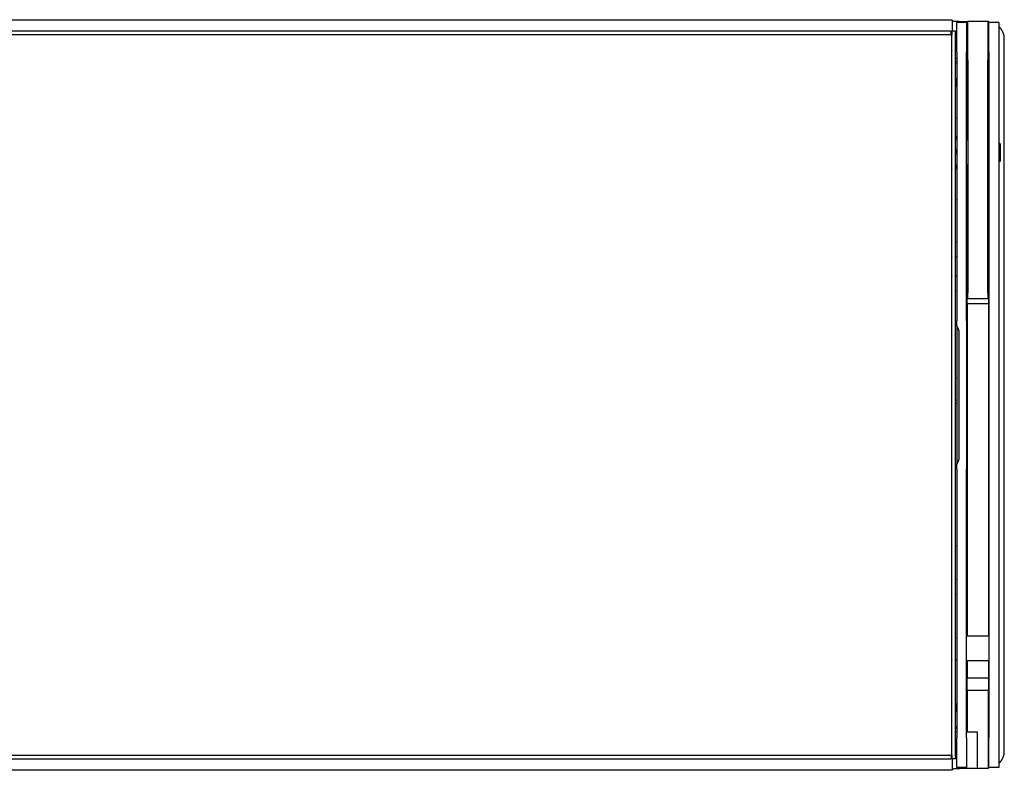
# Model space of a CAD drawing. Extents: x 1422 to 4284, y 1650 to 2964.
# Tile 22 of 30: x 1820 to 2217, y 2636 to 2939. Entities that reach past the tile are written whole.
import ezdxf

# ---------------------------------------------------------------- set-up
doc = ezdxf.new("R2010")
doc.units = 0
doc.layers.add('KF_SEQUENZA_10_NW_FRONT', color=7, linetype='CONTINUOUS')
doc.layers.add('KF_SEQUENZA_10_NW_REAR', color=7, linetype='CONTINUOUS')

# ---------------------------------------------------------------- blocks, each defined once
blk = doc.blocks.new('KF_SEQUENZA_10_NW_FRONT')
at = {"layer": 'KF_SEQUENZA_10_NW_FRONT'}
for p, q in [((-376.5, 0), (376.5, 0)), ((376.5, 0), (376.5, -4.63)), ((378.3, -13.08), (378.3, -1.08)), ((382.3, -1.08), (378.3, -1.08)), ((381.5, -0.7), (382.8, -0.7)), ((382.3, -1.08), (382.3, -13.08)), ((382.8, -16.39), (382.8, -0.63)), ((382.8, -0.63), (390.8, -0.63)), ((386.5, -0.59), (391.1, -0.59)), ((386.5, -0.59), (386.5, -0.63)), ((390.8, -0.63), (390.8, -16.39)), ((391.1, -3.58), (391.1, -0.59)), ((391.15, -1.28), (391.1, -1.28)), ((391.1, -3.58), (391.1, -48.63)), ((391.3, -13.08), (391.3, -1.08)), ((395.3, -1.08), (391.3, -1.08)), ((395.3, -1.08), (395.3, -13.08)), ((376.3, -6.13), (-375.7, -6.13)), ((376.1, -4.63), (-375.5, -4.63)), ((376.1, -6.13), (376.1, -4.63)), ((376.3, -4.63), (376.3, -6.13)), ((377.8, -4.63), (376.3, -4.63)), ((376.3, -297.13), (376.3, -6.13)), ((377.8, -298.63), (377.8, -4.63)), ((397.5, -295.61), (397.5, -7.64)), ((378.3, -13.08), (378.3, -116.63)), ((382.3, -116.63), (382.3, -13.08)), ((382.5, -15.67), (382.3, -15.67)), ((382.5, -15.45), (382.8, -15.45)), ((382.5, -15.45), (382.5, -48.63)), ((391.3, -13.08), (391.3, -290.18)), ((395.3, -13.08), (395.3, -290.18)), ((378.3, -16.94), (377.8, -16.94)), ((382.5, -16.94), (382.3, -16.94)), ((382.8, -16.39), (382.8, -110.38)), ((390.8, -110.38), (390.8, -16.39)), ((377.8, -39.63), (378.3, -39.63)), ((382.5, -41.63), (382.3, -41.63)), ((391.3, -41.63), (391.1, -41.63)), ((378.3, -47.81), (377.8, -46.95)), ((382.5, -46.63), (382.3, -46.63)), ((382.5, -47.49), (382.3, -47.49)), ((391.3, -46.63), (391.1, -46.63)), ((382.8, -48.63), (382.3, -48.63)), ((391.3, -48.63), (390.8, -48.63)), ((395.8, -50.13), (395.3, -49.63)), ((395.8, -50.13), (395.8, -57.13)), ((378.3, -59.44), (377.8, -60.31)), ((382.8, -58.63), (382.3, -58.63)), ((382.5, -58.63), (382.5, -90.54)), ((391.3, -58.63), (390.8, -58.63)), ((391.1, -58.63), (391.1, -109.63)), ((395.8, -57.13), (395.3, -57.63)), ((377.8, -72.66), (378.3, -72.66)), ((382.3, -72.66), (382.5, -72.66)), ((378.3, -89.83), (377.8, -89.83)), ((382.4, -89.58), (382.3, -89.58)), ((382.4, -89.58), (382.4, -96.08)), ((382.5, -95.12), (382.5, -109.63)), ((378.3, -95.83), (377.8, -95.83)), ((382.4, -96.08), (382.3, -96.08)), ((377.8, -103.7), (378.3, -103.51)), ((377.8, -109.56), (378.3, -109.74)), ((382.5, -114.63), (382.5, -109.63)), ((382.8, -112.41), (382.8, -110.38)), ((390.8, -110.38), (390.8, -112.41)), ((391.1, -109.63), (391.1, -114.63)), ((382.5, -114.63), (391.1, -114.63)), ((382.5, -114.63), (382.5, -249.04)), ((382.8, -112.41), (382.8, -112.62)), ((382.8, -112.62), (382.8, -112.62)), ((382.8, -112.62), (390.8, -112.62)), ((390.8, -112.62), (390.8, -112.41)), ((390.8, -112.62), (390.8, -112.62)), ((391.1, -114.63), (391.1, -249.04)), ((378.3, -116.63), (378.3, -121.63)), ((382.3, -121.63), (382.3, -116.63)), ((378.3, -123.63), (378.3, -121.63)), ((382.3, -121.63), (382.3, -126.63)), ((378.3, -123.63), (378.3, -179.63)), ((379.3, -176.63), (379.3, -126.63)), ((382.3, -126.63), (382.3, -176.63)), ((377.8, -144.63), (378.3, -144.63)), ((382.5, -146.63), (382.3, -146.63)), ((391.3, -146.63), (391.1, -146.63)), ((377.8, -153.63), (378.3, -153.63)), ((377.8, -154.87), (378.3, -154.87)), ((382.5, -151.63), (382.3, -151.63)), ((382.3, -154.87), (382.5, -154.87)), ((391.3, -151.63), (391.1, -151.63)), ((382.3, -176.63), (382.3, -181.63)), ((378.3, -181.63), (378.3, -179.63)), ((378.3, -181.63), (378.3, -186.63)), ((382.3, -186.63), (382.3, -181.63)), ((378.3, -186.63), (378.3, -290.18)), ((382.3, -290.18), (382.3, -186.63)), ((378.3, -212.57), (377.8, -212.57)), ((382.5, -212.57), (382.3, -212.57)), ((377.8, -226.2), (378.3, -226.01)), ((377.8, -232.06), (378.3, -232.24)), ((382.5, -230.6), (382.3, -230.6)), ((377.8, -249.63), (378.3, -249.63)), ((391.3, -249.04), (382.3, -249.04)), ((377.8, -258.63), (378.3, -258.63)), ((391.3, -259.04), (382.3, -259.04)), ((382.5, -259.04), (382.5, -266)), ((391.1, -259.04), (391.1, -266)), ((391.1, -266), (382.5, -266)), ((382.5, -271), (382.5, -266)), ((391.1, -266), (391.1, -271)), ((382.5, -271), (382.5, -287.73)), ((391.1, -271), (382.5, -271)), ((391.1, -299.8), (391.1, -271)), ((378.3, -286.32), (377.8, -286.32)), ((382.5, -286.32), (382.3, -286.32)), ((382.3, -287.58), (382.5, -287.58)), ((382.5, -287.73), (386.5, -287.73)), ((386.5, -287.73), (386.5, -299.8)), ((378.3, -302.18), (378.3, -290.18)), ((382.3, -290.18), (382.3, -302.18)), ((391.3, -302.18), (391.3, -290.18)), ((395.3, -290.18), (395.3, -302.18)), ((-375.7, -297.13), (376.3, -297.13)), ((376.1, -297.13), (376.1, -298.63)), ((376.3, -297.13), (376.3, -298.63)), ((-375.5, -298.63), (376.1, -298.63)), ((377.8, -298.63), (376.3, -298.63)), ((376.5, -298.63), (376.5, -303.26)), ((386.5, -299.8), (386.5, -302.35)), ((391.1, -302.5), (391.1, -299.8)), ((391.1, -301.97), (391.15, -301.97)), ((376.5, -303.26), (-376.5, -303.26)), ((382.3, -302.18), (378.3, -302.18)), ((386.5, -302.56), (381.5, -302.56)), ((386.5, -302.35), (386.5, -302.56)), ((391.1, -302.5), (386.5, -302.5)), ((395.3, -302.18), (391.3, -302.18))]:
    blk.add_line(p, q, dxfattribs=at)
at = {"layer": 'KF_SEQUENZA_10_NW_FRONT', "flags": 128}
for points in [[(377.8, -48.59), (377.82, -48.53), (377.83, -48.47), (377.85, -48.41), (377.86, -48.35), (377.87, -48.29), (377.88, -48.23), (377.89, -48.17), (377.89, -48.11), (377.9, -48.05), (377.9, -47.99), (377.9, -47.93), (377.9, -47.87), (377.9, -47.81), (377.9, -47.76), (377.9, -47.7), (377.89, -47.64), (377.89, -47.58), (377.88, -47.52), (377.87, -47.46), (377.86, -47.4), (377.85, -47.34), (377.83, -47.28), (377.82, -47.22), (377.8, -47.16)], [(377.8, -54.91), (377.82, -54.78), (377.83, -54.65), (377.85, -54.52), (377.86, -54.39), (377.87, -54.26), (377.88, -54.13), (377.89, -54), (377.89, -53.88), (377.9, -53.75), (377.9, -53.62), (377.9, -53.5), (377.9, -53.37), (377.9, -53.24), (377.9, -53.12), (377.9, -52.99), (377.89, -52.86), (377.89, -52.73), (377.88, -52.61), (377.87, -52.48), (377.86, -52.35), (377.85, -52.22), (377.83, -52.09), (377.82, -51.96), (377.8, -51.83)], [(377.8, -59.95), (377.82, -59.88), (377.83, -59.81), (377.85, -59.74), (377.86, -59.67), (377.87, -59.6), (377.88, -59.53), (377.89, -59.46), (377.89, -59.39), (377.9, -59.33), (377.9, -59.26), (377.9, -59.19), (377.9, -59.12), (377.9, -59.06), (377.9, -58.99), (377.9, -58.92), (377.89, -58.85), (377.89, -58.78), (377.88, -58.71), (377.87, -58.65), (377.86, -58.58), (377.85, -58.51), (377.83, -58.44), (377.82, -58.37), (377.8, -58.3)]]:
    blk.add_lwpolyline(points, dxfattribs=at)
at = {"layer": 'KF_SEQUENZA_10_NW_FRONT'}
for points in [[(376.5, -0.39, 0), (376.5, -0.4, 0), (376.5, -0.4, 0), (376.5, -0.4, 0), (376.51, -0.41, 0), (376.51, -0.41, 0), (376.51, -0.42, 0), (376.52, -0.42, 0), (376.52, -0.42, 0), (376.53, -0.43, 0), (376.54, -0.43, 0), (376.55, -0.43, 0), (376.55, -0.44, 0), (376.56, -0.44, 0), (376.57, -0.45, 0), (376.58, -0.45, 0), (376.6, -0.45, 0), (376.61, -0.46, 0), (376.62, -0.46, 0), (376.63, -0.46, 0), (376.65, -0.47, 0), (376.67, -0.47, 0), (376.68, -0.47, 0), (376.7, -0.48, 0), (376.71, -0.48, 0), (376.73, -0.49, 0), (376.75, -0.49, 0), (376.77, -0.49, 0), (376.79, -0.5, 0), (376.81, -0.5, 0), (376.83, -0.5, 0), (376.86, -0.51, 0), (376.88, -0.51, 0), (376.9, -0.51, 0), (376.93, -0.52, 0), (376.95, -0.52, 0), (376.98, -0.52, 0), (377.01, -0.53, 0), (377.03, -0.53, 0), (377.06, -0.53, 0), (377.09, -0.54, 0), (377.12, -0.54, 0), (377.15, -0.54, 0), (377.18, -0.55, 0), (377.21, -0.55, 0), (377.24, -0.55, 0), (377.28, -0.56, 0), (377.31, -0.56, 0), (377.34, -0.56, 0), (377.38, -0.57, 0), (377.41, -0.57, 0), (377.45, -0.57, 0), (377.48, -0.58, 0), (377.52, -0.58, 0), (377.56, -0.58, 0), (377.6, -0.58, 0), (377.63, -0.59, 0), (377.67, -0.59, 0), (377.71, -0.59, 0), (377.75, -0.6, 0), (377.8, -0.6, 0), (377.84, -0.6, 0), (377.88, -0.6, 0), (377.92, -0.61, 0), (377.96, -0.61, 0), (378.01, -0.61, 0), (378.05, -0.61, 0), (378.1, -0.62, 0), (378.14, -0.62, 0), (378.19, -0.62, 0), (378.23, -0.62, 0), (378.28, -0.63, 0), (378.33, -0.63, 0), (378.38, -0.63, 0), (378.42, -0.63, 0), (378.47, -0.64, 0), (378.52, -0.64, 0), (378.57, -0.64, 0), (378.62, -0.64, 0), (378.67, -0.65, 0), (378.72, -0.65, 0), (378.77, -0.65, 0), (378.82, -0.65, 0), (378.88, -0.65, 0), (378.93, -0.66, 0), (378.98, -0.66, 0), (379.04, -0.66, 0), (379.09, -0.66, 0), (379.14, -0.66, 0), (379.2, -0.66, 0), (379.25, -0.67, 0), (379.31, -0.67, 0), (379.36, -0.67, 0), (379.42, -0.67, 0), (379.47, -0.67, 0), (379.53, -0.67, 0), (379.59, -0.68, 0), (379.64, -0.68, 0), (379.7, -0.68, 0), (379.76, -0.68, 0), (379.82, -0.68, 0), (379.87, -0.68, 0), (379.93, -0.68, 0), (379.99, -0.68, 0), (380.05, -0.69, 0), (380.11, -0.69, 0), (380.17, -0.69, 0), (380.23, -0.69, 0), (380.29, -0.69, 0), (380.35, -0.69, 0), (380.4, -0.69, 0), (380.46, -0.69, 0), (380.52, -0.69, 0), (380.58, -0.69, 0), (380.64, -0.69, 0), (380.71, -0.69, 0), (380.77, -0.7, 0), (380.83, -0.7, 0), (380.89, -0.7, 0), (380.95, -0.7, 0), (381.01, -0.7, 0), (381.07, -0.7, 0), (381.13, -0.7, 0), (381.19, -0.7, 0), (381.25, -0.7, 0), (381.32, -0.7, 0), (381.38, -0.7, 0), (381.44, -0.7, 0), (381.5, -0.7, 0)], [(391.3, -1.28, 0), (391.3, -1.28, 0), (391.3, -1.28, 0), (391.3, -1.28, 0), (391.3, -1.28, 0), (391.29, -1.28, 0), (391.29, -1.28, 0), (391.29, -1.28, 0), (391.29, -1.28, 0), (391.29, -1.28, 0), (391.29, -1.28, 0), (391.29, -1.28, 0), (391.29, -1.28, 0), (391.29, -1.28, 0), (391.28, -1.28, 0), (391.28, -1.28, 0), (391.28, -1.28, 0), (391.28, -1.28, 0), (391.28, -1.28, 0), (391.28, -1.28, 0), (391.28, -1.28, 0), (391.27, -1.28, 0), (391.27, -1.28, 0), (391.27, -1.28, 0), (391.27, -1.28, 0), (391.27, -1.28, 0), (391.27, -1.28, 0), (391.27, -1.28, 0), (391.27, -1.28, 0), (391.27, -1.28, 0), (391.26, -1.28, 0), (391.26, -1.28, 0), (391.26, -1.28, 0), (391.26, -1.28, 0), (391.26, -1.28, 0), (391.26, -1.28, 0), (391.26, -1.28, 0), (391.26, -1.28, 0), (391.25, -1.28, 0), (391.25, -1.28, 0), (391.25, -1.28, 0), (391.25, -1.28, 0), (391.25, -1.28, 0), (391.25, -1.28, 0), (391.25, -1.28, 0), (391.25, -1.28, 0), (391.25, -1.28, 0), (391.25, -1.28, 0), (391.24, -1.28, 0), (391.24, -1.28, 0), (391.24, -1.28, 0), (391.24, -1.28, 0), (391.24, -1.28, 0), (391.24, -1.28, 0), (391.24, -1.28, 0), (391.24, -1.28, 0), (391.23, -1.28, 0), (391.23, -1.28, 0), (391.23, -1.28, 0), (391.23, -1.28, 0), (391.23, -1.28, 0), (391.23, -1.28, 0), (391.23, -1.28, 0), (391.23, -1.28, 0), (391.23, -1.28, 0), (391.22, -1.28, 0), (391.22, -1.28, 0), (391.22, -1.28, 0), (391.22, -1.28, 0), (391.22, -1.28, 0), (391.22, -1.28, 0), (391.22, -1.28, 0), (391.22, -1.28, 0), (391.21, -1.28, 0), (391.21, -1.28, 0), (391.21, -1.28, 0), (391.21, -1.28, 0), (391.21, -1.28, 0), (391.21, -1.28, 0), (391.21, -1.28, 0), (391.21, -1.28, 0), (391.2, -1.28, 0), (391.2, -1.28, 0), (391.2, -1.28, 0), (391.2, -1.28, 0), (391.2, -1.28, 0), (391.2, -1.28, 0), (391.2, -1.28, 0), (391.2, -1.28, 0), (391.2, -1.28, 0), (391.19, -1.28, 0), (391.19, -1.28, 0), (391.19, -1.28, 0), (391.19, -1.28, 0), (391.19, -1.28, 0), (391.19, -1.28, 0), (391.19, -1.28, 0), (391.19, -1.28, 0), (391.19, -1.28, 0), (391.18, -1.28, 0), (391.18, -1.28, 0), (391.18, -1.28, 0), (391.18, -1.28, 0), (391.18, -1.28, 0), (391.18, -1.28, 0), (391.18, -1.28, 0), (391.18, -1.28, 0), (391.18, -1.28, 0), (391.17, -1.28, 0), (391.17, -1.28, 0), (391.17, -1.28, 0), (391.17, -1.28, 0), (391.17, -1.28, 0), (391.17, -1.28, 0), (391.17, -1.28, 0), (391.17, -1.28, 0), (391.16, -1.28, 0), (391.16, -1.28, 0), (391.16, -1.28, 0), (391.16, -1.28, 0), (391.16, -1.28, 0), (391.16, -1.28, 0), (391.16, -1.28, 0), (391.16, -1.28, 0), (391.15, -1.28, 0), (391.15, -1.28, 0), (391.15, -1.28, 0), (391.15, -1.28, 0), (391.15, -1.28, 0)], [(397.5, -7.64, 0), (397.5, -7.6, 0), (397.5, -7.56, 0), (397.5, -7.52, 0), (397.5, -7.47, 0), (397.5, -7.43, 0), (397.5, -7.39, 0), (397.49, -7.34, 0), (397.49, -7.3, 0), (397.49, -7.26, 0), (397.49, -7.22, 0), (397.48, -7.17, 0), (397.48, -7.13, 0), (397.48, -7.09, 0), (397.47, -7.05, 0), (397.47, -7, 0), (397.46, -6.96, 0), (397.46, -6.92, 0), (397.45, -6.88, 0), (397.45, -6.84, 0), (397.44, -6.79, 0), (397.44, -6.75, 0), (397.43, -6.71, 0), (397.43, -6.67, 0), (397.42, -6.62, 0), (397.41, -6.58, 0), (397.4, -6.54, 0), (397.4, -6.5, 0), (397.39, -6.46, 0), (397.38, -6.41, 0), (397.37, -6.37, 0), (397.36, -6.33, 0), (397.35, -6.29, 0), (397.35, -6.25, 0), (397.34, -6.21, 0), (397.33, -6.16, 0), (397.32, -6.12, 0), (397.31, -6.08, 0), (397.3, -6.04, 0), (397.28, -6, 0), (397.27, -5.96, 0), (397.26, -5.92, 0), (397.25, -5.88, 0), (397.24, -5.83, 0), (397.23, -5.79, 0), (397.21, -5.75, 0), (397.2, -5.71, 0), (397.19, -5.67, 0), (397.17, -5.63, 0), (397.16, -5.59, 0), (397.15, -5.55, 0), (397.13, -5.51, 0), (397.12, -5.47, 0), (397.1, -5.43, 0), (397.09, -5.39, 0), (397.07, -5.35, 0), (397.06, -5.31, 0), (397.04, -5.27, 0), (397.03, -5.23, 0), (397.01, -5.19, 0), (396.99, -5.15, 0), (396.98, -5.11, 0), (396.96, -5.07, 0), (396.94, -5.03, 0), (396.92, -5, 0), (396.91, -4.96, 0), (396.89, -4.92, 0), (396.87, -4.88, 0), (396.85, -4.84, 0), (396.83, -4.8, 0), (396.81, -4.77, 0), (396.79, -4.73, 0), (396.77, -4.69, 0), (396.75, -4.65, 0), (396.73, -4.61, 0), (396.71, -4.58, 0), (396.69, -4.54, 0), (396.67, -4.5, 0), (396.65, -4.46, 0), (396.63, -4.43, 0), (396.61, -4.39, 0), (396.59, -4.35, 0), (396.56, -4.32, 0), (396.54, -4.28, 0), (396.52, -4.25, 0), (396.5, -4.21, 0), (396.47, -4.17, 0), (396.45, -4.14, 0), (396.43, -4.1, 0), (396.4, -4.07, 0), (396.38, -4.03, 0), (396.35, -4, 0), (396.33, -3.96, 0), (396.3, -3.93, 0), (396.28, -3.89, 0), (396.25, -3.86, 0), (396.23, -3.82, 0), (396.2, -3.79, 0), (396.18, -3.76, 0), (396.15, -3.72, 0), (396.12, -3.69, 0), (396.1, -3.66, 0), (396.07, -3.62, 0), (396.04, -3.59, 0), (396.02, -3.56, 0), (395.99, -3.52, 0), (395.96, -3.49, 0), (395.93, -3.46, 0), (395.91, -3.43, 0), (395.88, -3.4, 0), (395.85, -3.36, 0), (395.82, -3.33, 0), (395.79, -3.3, 0), (395.76, -3.27, 0), (395.73, -3.24, 0), (395.7, -3.21, 0), (395.67, -3.18, 0), (395.64, -3.15, 0), (395.61, -3.12, 0), (395.58, -3.09, 0), (395.55, -3.06, 0), (395.52, -3.03, 0), (395.49, -3, 0), (395.46, -2.97, 0), (395.43, -2.94, 0), (395.4, -2.91, 0), (395.36, -2.88, 0), (395.33, -2.86, 0), (395.3, -2.83, 0)], [(377.8, -15.57, 0), (377.8, -15.57, 0), (377.81, -15.57, 0), (377.81, -15.57, 0), (377.81, -15.57, 0), (377.82, -15.57, 0), (377.82, -15.57, 0), (377.83, -15.57, 0), (377.83, -15.57, 0), (377.83, -15.57, 0), (377.84, -15.57, 0), (377.84, -15.57, 0), (377.84, -15.57, 0), (377.85, -15.57, 0), (377.85, -15.57, 0), (377.86, -15.57, 0), (377.86, -15.57, 0), (377.86, -15.57, 0), (377.87, -15.58, 0), (377.87, -15.58, 0), (377.87, -15.58, 0), (377.88, -15.58, 0), (377.88, -15.58, 0), (377.88, -15.58, 0), (377.89, -15.58, 0), (377.89, -15.58, 0), (377.9, -15.58, 0), (377.9, -15.58, 0), (377.9, -15.58, 0), (377.91, -15.58, 0), (377.91, -15.58, 0), (377.92, -15.58, 0), (377.92, -15.58, 0), (377.92, -15.58, 0), (377.93, -15.58, 0), (377.93, -15.58, 0), (377.93, -15.58, 0), (377.94, -15.58, 0), (377.94, -15.58, 0), (377.94, -15.58, 0), (377.95, -15.58, 0), (377.95, -15.58, 0), (377.96, -15.58, 0), (377.96, -15.58, 0), (377.96, -15.58, 0), (377.97, -15.58, 0), (377.97, -15.58, 0), (377.98, -15.58, 0), (377.98, -15.58, 0), (377.98, -15.58, 0), (377.99, -15.58, 0), (377.99, -15.58, 0), (378, -15.58, 0), (378, -15.58, 0), (378, -15.58, 0), (378.01, -15.58, 0), (378.01, -15.58, 0), (378.01, -15.58, 0), (378.02, -15.58, 0), (378.02, -15.58, 0), (378.03, -15.58, 0), (378.03, -15.59, 0), (378.03, -15.59, 0), (378.04, -15.59, 0), (378.04, -15.59, 0), (378.05, -15.59, 0), (378.05, -15.59, 0), (378.05, -15.59, 0), (378.06, -15.59, 0), (378.06, -15.59, 0), (378.06, -15.59, 0), (378.07, -15.59, 0), (378.07, -15.59, 0), (378.08, -15.59, 0), (378.08, -15.59, 0), (378.08, -15.59, 0), (378.09, -15.59, 0), (378.09, -15.59, 0), (378.1, -15.59, 0), (378.1, -15.59, 0), (378.11, -15.59, 0), (378.11, -15.59, 0), (378.11, -15.59, 0), (378.12, -15.59, 0), (378.12, -15.59, 0), (378.12, -15.59, 0), (378.13, -15.59, 0), (378.13, -15.59, 0), (378.14, -15.59, 0), (378.14, -15.59, 0), (378.14, -15.59, 0), (378.15, -15.59, 0), (378.15, -15.59, 0), (378.16, -15.59, 0), (378.16, -15.59, 0), (378.17, -15.59, 0), (378.17, -15.59, 0), (378.17, -15.59, 0), (378.18, -15.59, 0), (378.18, -15.59, 0), (378.19, -15.59, 0), (378.19, -15.59, 0), (378.19, -15.59, 0), (378.2, -15.59, 0), (378.2, -15.59, 0), (378.2, -15.6, 0), (378.21, -15.6, 0), (378.21, -15.6, 0), (378.22, -15.6, 0), (378.22, -15.6, 0), (378.23, -15.6, 0), (378.23, -15.6, 0), (378.23, -15.6, 0), (378.24, -15.6, 0), (378.24, -15.6, 0), (378.25, -15.6, 0), (378.25, -15.6, 0), (378.25, -15.6, 0), (378.26, -15.6, 0), (378.26, -15.6, 0), (378.27, -15.6, 0), (378.27, -15.6, 0), (378.27, -15.6, 0), (378.28, -15.6, 0), (378.28, -15.6, 0), (378.29, -15.6, 0), (378.29, -15.6, 0), (378.3, -15.6, 0), (378.3, -15.6, 0)], [(378.3, -17.86, 0), (378.3, -17.86, 0), (378.29, -17.86, 0), (378.29, -17.85, 0), (378.29, -17.85, 0), (378.28, -17.85, 0), (378.28, -17.84, 0), (378.27, -17.84, 0), (378.27, -17.84, 0), (378.27, -17.83, 0), (378.26, -17.83, 0), (378.26, -17.83, 0), (378.25, -17.83, 0), (378.25, -17.82, 0), (378.25, -17.82, 0), (378.24, -17.82, 0), (378.24, -17.81, 0), (378.24, -17.81, 0), (378.23, -17.81, 0), (378.23, -17.81, 0), (378.22, -17.8, 0), (378.22, -17.8, 0), (378.22, -17.8, 0), (378.21, -17.79, 0), (378.21, -17.79, 0), (378.2, -17.79, 0), (378.2, -17.79, 0), (378.2, -17.78, 0), (378.19, -17.78, 0), (378.19, -17.78, 0), (378.19, -17.77, 0), (378.18, -17.77, 0), (378.18, -17.77, 0), (378.17, -17.76, 0), (378.17, -17.76, 0), (378.17, -17.76, 0), (378.16, -17.76, 0), (378.16, -17.75, 0), (378.15, -17.75, 0), (378.15, -17.75, 0), (378.15, -17.74, 0), (378.14, -17.74, 0), (378.14, -17.74, 0), (378.13, -17.74, 0), (378.13, -17.73, 0), (378.13, -17.73, 0), (378.12, -17.73, 0), (378.12, -17.72, 0), (378.12, -17.72, 0), (378.11, -17.72, 0), (378.11, -17.72, 0), (378.1, -17.71, 0), (378.1, -17.71, 0), (378.1, -17.71, 0), (378.09, -17.7, 0), (378.09, -17.7, 0), (378.08, -17.7, 0), (378.08, -17.7, 0), (378.08, -17.69, 0), (378.07, -17.69, 0), (378.07, -17.69, 0), (378.06, -17.68, 0), (378.06, -17.68, 0), (378.06, -17.68, 0), (378.05, -17.68, 0), (378.05, -17.67, 0), (378.05, -17.67, 0), (378.04, -17.67, 0), (378.04, -17.66, 0), (378.03, -17.66, 0), (378.03, -17.66, 0), (378.02, -17.66, 0), (378.02, -17.65, 0), (378.02, -17.65, 0), (378.01, -17.65, 0), (378.01, -17.65, 0), (378.01, -17.64, 0), (378, -17.64, 0), (378, -17.64, 0), (377.99, -17.63, 0), (377.99, -17.63, 0), (377.99, -17.63, 0), (377.98, -17.63, 0), (377.98, -17.62, 0), (377.97, -17.62, 0), (377.97, -17.62, 0), (377.97, -17.61, 0), (377.96, -17.61, 0), (377.96, -17.61, 0), (377.95, -17.61, 0), (377.95, -17.6, 0), (377.95, -17.6, 0), (377.94, -17.6, 0), (377.94, -17.59, 0), (377.94, -17.59, 0), (377.93, -17.59, 0), (377.93, -17.59, 0), (377.92, -17.58, 0), (377.92, -17.58, 0), (377.92, -17.58, 0), (377.91, -17.58, 0), (377.91, -17.57, 0), (377.9, -17.57, 0), (377.9, -17.57, 0), (377.89, -17.56, 0), (377.89, -17.56, 0), (377.89, -17.56, 0), (377.88, -17.56, 0), (377.88, -17.55, 0), (377.88, -17.55, 0), (377.87, -17.55, 0), (377.87, -17.55, 0), (377.86, -17.54, 0), (377.86, -17.54, 0), (377.86, -17.54, 0), (377.85, -17.53, 0), (377.85, -17.53, 0), (377.84, -17.53, 0), (377.84, -17.53, 0), (377.84, -17.52, 0), (377.83, -17.52, 0), (377.83, -17.52, 0), (377.82, -17.52, 0), (377.82, -17.51, 0), (377.82, -17.51, 0), (377.81, -17.51, 0), (377.81, -17.5, 0), (377.8, -17.5, 0), (377.8, -17.5, 0)], [(378.3, -25.99, 0), (378.3, -25.97, 0), (378.3, -25.96, 0), (378.3, -25.94, 0), (378.3, -25.92, 0), (378.3, -25.9, 0), (378.3, -25.88, 0), (378.3, -25.86, 0), (378.3, -25.84, 0), (378.3, -25.82, 0), (378.3, -25.8, 0), (378.3, -25.78, 0), (378.3, -25.76, 0), (378.3, -25.74, 0), (378.29, -25.72, 0), (378.29, -25.7, 0), (378.29, -25.68, 0), (378.29, -25.66, 0), (378.29, -25.64, 0), (378.29, -25.62, 0), (378.29, -25.6, 0), (378.29, -25.58, 0), (378.29, -25.56, 0), (378.28, -25.54, 0), (378.28, -25.52, 0), (378.28, -25.5, 0), (378.28, -25.48, 0), (378.28, -25.46, 0), (378.28, -25.44, 0), (378.27, -25.42, 0), (378.27, -25.4, 0), (378.27, -25.38, 0), (378.27, -25.36, 0), (378.27, -25.35, 0), (378.26, -25.33, 0), (378.26, -25.31, 0), (378.26, -25.29, 0), (378.26, -25.27, 0), (378.25, -25.25, 0), (378.25, -25.23, 0), (378.25, -25.21, 0), (378.25, -25.19, 0), (378.25, -25.17, 0), (378.24, -25.15, 0), (378.24, -25.13, 0), (378.24, -25.11, 0), (378.24, -25.09, 0), (378.23, -25.07, 0), (378.23, -25.05, 0), (378.23, -25.03, 0), (378.22, -25.01, 0), (378.22, -24.99, 0), (378.22, -24.97, 0), (378.21, -24.95, 0), (378.21, -24.94, 0), (378.21, -24.92, 0), (378.2, -24.9, 0), (378.2, -24.88, 0), (378.2, -24.86, 0), (378.19, -24.84, 0), (378.19, -24.82, 0), (378.19, -24.8, 0), (378.18, -24.78, 0), (378.18, -24.76, 0), (378.17, -24.74, 0), (378.17, -24.72, 0), (378.17, -24.7, 0), (378.16, -24.68, 0), (378.16, -24.66, 0), (378.15, -24.65, 0), (378.15, -24.63, 0), (378.14, -24.61, 0), (378.14, -24.59, 0), (378.14, -24.57, 0), (378.13, -24.55, 0), (378.13, -24.53, 0), (378.12, -24.51, 0), (378.12, -24.49, 0), (378.11, -24.47, 0), (378.11, -24.45, 0), (378.1, -24.43, 0), (378.1, -24.42, 0), (378.09, -24.4, 0), (378.09, -24.38, 0), (378.08, -24.36, 0), (378.08, -24.34, 0), (378.07, -24.32, 0), (378.07, -24.3, 0), (378.06, -24.28, 0), (378.06, -24.26, 0), (378.05, -24.24, 0), (378.05, -24.23, 0), (378.04, -24.21, 0), (378.03, -24.19, 0), (378.03, -24.17, 0), (378.02, -24.15, 0), (378.02, -24.13, 0), (378.01, -24.11, 0), (378, -24.09, 0), (378, -24.07, 0), (377.99, -24.06, 0), (377.99, -24.04, 0), (377.98, -24.02, 0), (377.98, -24, 0), (377.97, -23.98, 0), (377.96, -23.96, 0), (377.96, -23.94, 0), (377.95, -23.93, 0), (377.94, -23.91, 0), (377.94, -23.89, 0), (377.93, -23.87, 0), (377.92, -23.85, 0), (377.92, -23.83, 0), (377.91, -23.81, 0), (377.9, -23.8, 0), (377.89, -23.78, 0), (377.89, -23.76, 0), (377.88, -23.74, 0), (377.87, -23.72, 0), (377.87, -23.7, 0), (377.86, -23.69, 0), (377.85, -23.67, 0), (377.85, -23.65, 0), (377.84, -23.63, 0), (377.83, -23.61, 0), (377.82, -23.59, 0), (377.81, -23.58, 0), (377.81, -23.56, 0), (377.8, -23.54, 0)], [(378.3, -27.16, 0), (378.3, -27.14, 0), (378.3, -27.12, 0), (378.3, -27.1, 0), (378.3, -27.08, 0), (378.3, -27.06, 0), (378.3, -27.04, 0), (378.3, -27.02, 0), (378.3, -27, 0), (378.3, -26.98, 0), (378.3, -26.96, 0), (378.3, -26.94, 0), (378.3, -26.92, 0), (378.3, -26.9, 0), (378.29, -26.88, 0), (378.29, -26.87, 0), (378.29, -26.85, 0), (378.29, -26.83, 0), (378.29, -26.81, 0), (378.29, -26.79, 0), (378.29, -26.77, 0), (378.29, -26.75, 0), (378.29, -26.73, 0), (378.28, -26.71, 0), (378.28, -26.69, 0), (378.28, -26.67, 0), (378.28, -26.65, 0), (378.28, -26.63, 0), (378.28, -26.61, 0), (378.27, -26.59, 0), (378.27, -26.57, 0), (378.27, -26.55, 0), (378.27, -26.53, 0), (378.27, -26.51, 0), (378.26, -26.49, 0), (378.26, -26.47, 0), (378.26, -26.45, 0), (378.26, -26.43, 0), (378.25, -26.41, 0), (378.25, -26.39, 0), (378.25, -26.37, 0), (378.25, -26.35, 0), (378.25, -26.34, 0), (378.24, -26.32, 0), (378.24, -26.3, 0), (378.24, -26.28, 0), (378.24, -26.26, 0), (378.23, -26.24, 0), (378.23, -26.22, 0), (378.23, -26.2, 0), (378.22, -26.18, 0), (378.22, -26.16, 0), (378.22, -26.14, 0), (378.21, -26.12, 0), (378.21, -26.1, 0), (378.21, -26.08, 0), (378.2, -26.06, 0), (378.2, -26.04, 0), (378.2, -26.02, 0), (378.19, -26, 0), (378.19, -25.99, 0), (378.19, -25.97, 0), (378.18, -25.95, 0), (378.18, -25.93, 0), (378.17, -25.91, 0), (378.17, -25.89, 0), (378.17, -25.87, 0), (378.16, -25.85, 0), (378.16, -25.83, 0), (378.15, -25.81, 0), (378.15, -25.79, 0), (378.14, -25.77, 0), (378.14, -25.75, 0), (378.14, -25.73, 0), (378.13, -25.72, 0), (378.13, -25.7, 0), (378.12, -25.68, 0), (378.12, -25.66, 0), (378.11, -25.64, 0), (378.11, -25.62, 0), (378.1, -25.6, 0), (378.1, -25.58, 0), (378.09, -25.56, 0), (378.09, -25.54, 0), (378.08, -25.52, 0), (378.08, -25.51, 0), (378.07, -25.49, 0), (378.07, -25.47, 0), (378.06, -25.45, 0), (378.06, -25.43, 0), (378.05, -25.41, 0), (378.05, -25.39, 0), (378.04, -25.37, 0), (378.03, -25.35, 0), (378.03, -25.34, 0), (378.02, -25.32, 0), (378.02, -25.3, 0), (378.01, -25.28, 0), (378, -25.26, 0), (378, -25.24, 0), (377.99, -25.22, 0), (377.99, -25.2, 0), (377.98, -25.18, 0), (377.98, -25.17, 0), (377.97, -25.15, 0), (377.96, -25.13, 0), (377.96, -25.11, 0), (377.95, -25.09, 0), (377.94, -25.07, 0), (377.94, -25.05, 0), (377.93, -25.04, 0), (377.92, -25.02, 0), (377.92, -25, 0), (377.91, -24.98, 0), (377.9, -24.96, 0), (377.89, -24.94, 0), (377.89, -24.92, 0), (377.88, -24.91, 0), (377.87, -24.89, 0), (377.87, -24.87, 0), (377.86, -24.85, 0), (377.85, -24.83, 0), (377.85, -24.81, 0), (377.84, -24.8, 0), (377.83, -24.78, 0), (377.82, -24.76, 0), (377.81, -24.74, 0), (377.81, -24.72, 0), (377.8, -24.71, 0)], [(377.8, -278.55, 0), (377.81, -278.53, 0), (377.81, -278.51, 0), (377.82, -278.5, 0), (377.83, -278.48, 0), (377.84, -278.46, 0), (377.85, -278.44, 0), (377.85, -278.42, 0), (377.86, -278.4, 0), (377.87, -278.39, 0), (377.87, -278.37, 0), (377.88, -278.35, 0), (377.89, -278.33, 0), (377.89, -278.31, 0), (377.9, -278.29, 0), (377.91, -278.27, 0), (377.92, -278.26, 0), (377.92, -278.24, 0), (377.93, -278.22, 0), (377.94, -278.2, 0), (377.94, -278.18, 0), (377.95, -278.16, 0), (377.96, -278.14, 0), (377.96, -278.13, 0), (377.97, -278.11, 0), (377.98, -278.09, 0), (377.98, -278.07, 0), (377.99, -278.05, 0), (377.99, -278.03, 0), (378, -278.01, 0), (378, -278, 0), (378.01, -277.98, 0), (378.02, -277.96, 0), (378.02, -277.94, 0), (378.03, -277.92, 0), (378.03, -277.9, 0), (378.04, -277.88, 0), (378.05, -277.86, 0), (378.05, -277.85, 0), (378.06, -277.83, 0), (378.06, -277.81, 0), (378.07, -277.79, 0), (378.07, -277.77, 0), (378.08, -277.75, 0), (378.08, -277.73, 0), (378.09, -277.71, 0), (378.09, -277.69, 0), (378.1, -277.67, 0), (378.1, -277.65, 0), (378.11, -277.64, 0), (378.11, -277.62, 0), (378.12, -277.6, 0), (378.12, -277.58, 0), (378.13, -277.56, 0), (378.13, -277.54, 0), (378.14, -277.52, 0), (378.14, -277.5, 0), (378.14, -277.48, 0), (378.15, -277.46, 0), (378.15, -277.44, 0), (378.16, -277.43, 0), (378.16, -277.4, 0), (378.17, -277.39, 0), (378.17, -277.37, 0), (378.17, -277.35, 0), (378.18, -277.33, 0), (378.18, -277.31, 0), (378.19, -277.29, 0), (378.19, -277.27, 0), (378.19, -277.25, 0), (378.2, -277.23, 0), (378.2, -277.21, 0), (378.2, -277.19, 0), (378.21, -277.17, 0), (378.21, -277.15, 0), (378.21, -277.13, 0), (378.22, -277.12, 0), (378.22, -277.1, 0), (378.22, -277.08, 0), (378.23, -277.06, 0), (378.23, -277.04, 0), (378.23, -277.02, 0), (378.24, -277, 0), (378.24, -276.98, 0), (378.24, -276.96, 0), (378.24, -276.94, 0), (378.25, -276.92, 0), (378.25, -276.9, 0), (378.25, -276.88, 0), (378.25, -276.86, 0), (378.25, -276.84, 0), (378.26, -276.82, 0), (378.26, -276.8, 0), (378.26, -276.78, 0), (378.26, -276.76, 0), (378.27, -276.74, 0), (378.27, -276.72, 0), (378.27, -276.7, 0), (378.27, -276.69, 0), (378.27, -276.67, 0), (378.28, -276.65, 0), (378.28, -276.63, 0), (378.28, -276.61, 0), (378.28, -276.59, 0), (378.28, -276.57, 0), (378.28, -276.55, 0), (378.29, -276.53, 0), (378.29, -276.51, 0), (378.29, -276.49, 0), (378.29, -276.47, 0), (378.29, -276.45, 0), (378.29, -276.43, 0), (378.29, -276.41, 0), (378.29, -276.39, 0), (378.29, -276.37, 0), (378.3, -276.35, 0), (378.3, -276.33, 0), (378.3, -276.31, 0), (378.3, -276.29, 0), (378.3, -276.27, 0), (378.3, -276.25, 0), (378.3, -276.23, 0), (378.3, -276.21, 0), (378.3, -276.19, 0), (378.3, -276.17, 0), (378.3, -276.15, 0), (378.3, -276.13, 0), (378.3, -276.12, 0), (378.3, -276.1, 0)], [(377.8, -279.72, 0), (377.81, -279.7, 0), (377.81, -279.68, 0), (377.82, -279.66, 0), (377.83, -279.64, 0), (377.84, -279.62, 0), (377.85, -279.61, 0), (377.85, -279.59, 0), (377.86, -279.57, 0), (377.87, -279.55, 0), (377.87, -279.53, 0), (377.88, -279.51, 0), (377.89, -279.5, 0), (377.89, -279.48, 0), (377.9, -279.46, 0), (377.91, -279.44, 0), (377.92, -279.42, 0), (377.92, -279.4, 0), (377.93, -279.39, 0), (377.94, -279.37, 0), (377.94, -279.35, 0), (377.95, -279.33, 0), (377.96, -279.31, 0), (377.96, -279.29, 0), (377.97, -279.27, 0), (377.98, -279.25, 0), (377.98, -279.24, 0), (377.99, -279.22, 0), (377.99, -279.2, 0), (378, -279.18, 0), (378, -279.16, 0), (378.01, -279.14, 0), (378.02, -279.12, 0), (378.02, -279.11, 0), (378.03, -279.09, 0), (378.03, -279.07, 0), (378.04, -279.05, 0), (378.05, -279.03, 0), (378.05, -279.01, 0), (378.06, -278.99, 0), (378.06, -278.97, 0), (378.07, -278.95, 0), (378.07, -278.94, 0), (378.08, -278.92, 0), (378.08, -278.9, 0), (378.09, -278.88, 0), (378.09, -278.86, 0), (378.1, -278.84, 0), (378.1, -278.82, 0), (378.11, -278.8, 0), (378.11, -278.78, 0), (378.12, -278.76, 0), (378.12, -278.74, 0), (378.13, -278.73, 0), (378.13, -278.71, 0), (378.14, -278.69, 0), (378.14, -278.67, 0), (378.14, -278.65, 0), (378.15, -278.63, 0), (378.15, -278.61, 0), (378.16, -278.59, 0), (378.16, -278.57, 0), (378.17, -278.55, 0), (378.17, -278.53, 0), (378.17, -278.51, 0), (378.18, -278.49, 0), (378.18, -278.48, 0), (378.19, -278.46, 0), (378.19, -278.44, 0), (378.19, -278.42, 0), (378.2, -278.4, 0), (378.2, -278.38, 0), (378.2, -278.36, 0), (378.21, -278.34, 0), (378.21, -278.32, 0), (378.21, -278.3, 0), (378.22, -278.28, 0), (378.22, -278.26, 0), (378.22, -278.24, 0), (378.23, -278.22, 0), (378.23, -278.2, 0), (378.23, -278.18, 0), (378.24, -278.16, 0), (378.24, -278.14, 0), (378.24, -278.12, 0), (378.24, -278.11, 0), (378.25, -278.09, 0), (378.25, -278.07, 0), (378.25, -278.05, 0), (378.25, -278.03, 0), (378.25, -278.01, 0), (378.26, -277.99, 0), (378.26, -277.97, 0), (378.26, -277.95, 0), (378.26, -277.93, 0), (378.27, -277.91, 0), (378.27, -277.89, 0), (378.27, -277.87, 0), (378.27, -277.85, 0), (378.27, -277.83, 0), (378.28, -277.81, 0), (378.28, -277.79, 0), (378.28, -277.77, 0), (378.28, -277.75, 0), (378.28, -277.73, 0), (378.28, -277.71, 0), (378.29, -277.69, 0), (378.29, -277.67, 0), (378.29, -277.65, 0), (378.29, -277.63, 0), (378.29, -277.62, 0), (378.29, -277.6, 0), (378.29, -277.58, 0), (378.29, -277.56, 0), (378.29, -277.54, 0), (378.3, -277.52, 0), (378.3, -277.5, 0), (378.3, -277.48, 0), (378.3, -277.46, 0), (378.3, -277.44, 0), (378.3, -277.42, 0), (378.3, -277.4, 0), (378.3, -277.38, 0), (378.3, -277.36, 0), (378.3, -277.34, 0), (378.3, -277.32, 0), (378.3, -277.3, 0), (378.3, -277.28, 0), (378.3, -277.26, 0)], [(377.8, -285.76, 0), (377.8, -285.75, 0), (377.81, -285.75, 0), (377.81, -285.75, 0), (377.82, -285.75, 0), (377.82, -285.74, 0), (377.82, -285.74, 0), (377.83, -285.74, 0), (377.83, -285.74, 0), (377.84, -285.73, 0), (377.84, -285.73, 0), (377.84, -285.73, 0), (377.85, -285.72, 0), (377.85, -285.72, 0), (377.86, -285.72, 0), (377.86, -285.72, 0), (377.86, -285.71, 0), (377.87, -285.71, 0), (377.87, -285.71, 0), (377.88, -285.7, 0), (377.88, -285.7, 0), (377.88, -285.7, 0), (377.89, -285.7, 0), (377.89, -285.69, 0), (377.89, -285.69, 0), (377.9, -285.69, 0), (377.9, -285.69, 0), (377.91, -285.68, 0), (377.91, -285.68, 0), (377.92, -285.68, 0), (377.92, -285.68, 0), (377.92, -285.67, 0), (377.93, -285.67, 0), (377.93, -285.67, 0), (377.94, -285.66, 0), (377.94, -285.66, 0), (377.94, -285.66, 0), (377.95, -285.65, 0), (377.95, -285.65, 0), (377.95, -285.65, 0), (377.96, -285.65, 0), (377.96, -285.64, 0), (377.97, -285.64, 0), (377.97, -285.64, 0), (377.97, -285.64, 0), (377.98, -285.63, 0), (377.98, -285.63, 0), (377.99, -285.63, 0), (377.99, -285.62, 0), (377.99, -285.62, 0), (378, -285.62, 0), (378, -285.62, 0), (378.01, -285.61, 0), (378.01, -285.61, 0), (378.01, -285.61, 0), (378.02, -285.61, 0), (378.02, -285.6, 0), (378.02, -285.6, 0), (378.03, -285.6, 0), (378.03, -285.59, 0), (378.04, -285.59, 0), (378.04, -285.59, 0), (378.05, -285.58, 0), (378.05, -285.58, 0), (378.05, -285.58, 0), (378.06, -285.58, 0), (378.06, -285.57, 0), (378.06, -285.57, 0), (378.07, -285.57, 0), (378.07, -285.56, 0), (378.08, -285.56, 0), (378.08, -285.56, 0), (378.08, -285.56, 0), (378.09, -285.55, 0), (378.09, -285.55, 0), (378.1, -285.55, 0), (378.1, -285.55, 0), (378.1, -285.54, 0), (378.11, -285.54, 0), (378.11, -285.54, 0), (378.12, -285.53, 0), (378.12, -285.53, 0), (378.12, -285.53, 0), (378.13, -285.52, 0), (378.13, -285.52, 0), (378.13, -285.52, 0), (378.14, -285.52, 0), (378.14, -285.51, 0), (378.15, -285.51, 0), (378.15, -285.51, 0), (378.15, -285.5, 0), (378.16, -285.5, 0), (378.16, -285.5, 0), (378.17, -285.5, 0), (378.17, -285.49, 0), (378.17, -285.49, 0), (378.18, -285.49, 0), (378.18, -285.49, 0), (378.19, -285.48, 0), (378.19, -285.48, 0), (378.19, -285.48, 0), (378.2, -285.47, 0), (378.2, -285.47, 0), (378.2, -285.47, 0), (378.21, -285.46, 0), (378.21, -285.46, 0), (378.22, -285.46, 0), (378.22, -285.46, 0), (378.22, -285.45, 0), (378.23, -285.45, 0), (378.23, -285.45, 0), (378.24, -285.44, 0), (378.24, -285.44, 0), (378.24, -285.44, 0), (378.25, -285.44, 0), (378.25, -285.43, 0), (378.25, -285.43, 0), (378.26, -285.43, 0), (378.26, -285.42, 0), (378.27, -285.42, 0), (378.27, -285.42, 0), (378.27, -285.42, 0), (378.28, -285.41, 0), (378.28, -285.41, 0), (378.29, -285.41, 0), (378.29, -285.4, 0), (378.29, -285.4, 0), (378.3, -285.4, 0), (378.3, -285.39, 0)], [(378.3, -287.66, 0), (378.3, -287.66, 0), (378.29, -287.66, 0), (378.29, -287.66, 0), (378.28, -287.66, 0), (378.28, -287.66, 0), (378.27, -287.66, 0), (378.27, -287.66, 0), (378.27, -287.66, 0), (378.26, -287.66, 0), (378.26, -287.66, 0), (378.25, -287.66, 0), (378.25, -287.66, 0), (378.25, -287.66, 0), (378.24, -287.66, 0), (378.24, -287.66, 0), (378.23, -287.66, 0), (378.23, -287.66, 0), (378.23, -287.66, 0), (378.22, -287.66, 0), (378.22, -287.66, 0), (378.21, -287.66, 0), (378.21, -287.66, 0), (378.2, -287.66, 0), (378.2, -287.66, 0), (378.2, -287.66, 0), (378.19, -287.66, 0), (378.19, -287.66, 0), (378.19, -287.66, 0), (378.18, -287.66, 0), (378.18, -287.66, 0), (378.17, -287.66, 0), (378.17, -287.66, 0), (378.17, -287.66, 0), (378.16, -287.66, 0), (378.16, -287.66, 0), (378.15, -287.66, 0), (378.15, -287.66, 0), (378.14, -287.66, 0), (378.14, -287.66, 0), (378.14, -287.66, 0), (378.13, -287.66, 0), (378.13, -287.67, 0), (378.12, -287.67, 0), (378.12, -287.67, 0), (378.12, -287.67, 0), (378.11, -287.67, 0), (378.11, -287.67, 0), (378.11, -287.67, 0), (378.1, -287.67, 0), (378.1, -287.67, 0), (378.09, -287.67, 0), (378.09, -287.67, 0), (378.08, -287.67, 0), (378.08, -287.67, 0), (378.08, -287.67, 0), (378.07, -287.67, 0), (378.07, -287.67, 0), (378.06, -287.67, 0), (378.06, -287.67, 0), (378.06, -287.67, 0), (378.05, -287.67, 0), (378.05, -287.67, 0), (378.05, -287.67, 0), (378.04, -287.67, 0), (378.04, -287.67, 0), (378.03, -287.67, 0), (378.03, -287.67, 0), (378.03, -287.67, 0), (378.02, -287.67, 0), (378.02, -287.67, 0), (378.01, -287.67, 0), (378.01, -287.67, 0), (378.01, -287.67, 0), (378, -287.67, 0), (378, -287.67, 0), (378, -287.67, 0), (377.99, -287.67, 0), (377.99, -287.67, 0), (377.98, -287.67, 0), (377.98, -287.67, 0), (377.98, -287.67, 0), (377.97, -287.67, 0), (377.97, -287.67, 0), (377.96, -287.67, 0), (377.96, -287.68, 0), (377.96, -287.68, 0), (377.95, -287.68, 0), (377.95, -287.68, 0), (377.94, -287.68, 0), (377.94, -287.68, 0), (377.94, -287.68, 0), (377.93, -287.68, 0), (377.93, -287.68, 0), (377.93, -287.68, 0), (377.92, -287.68, 0), (377.92, -287.68, 0), (377.92, -287.68, 0), (377.91, -287.68, 0), (377.91, -287.68, 0), (377.9, -287.68, 0), (377.9, -287.68, 0), (377.9, -287.68, 0), (377.89, -287.68, 0), (377.89, -287.68, 0), (377.88, -287.68, 0), (377.88, -287.68, 0), (377.88, -287.68, 0), (377.87, -287.68, 0), (377.87, -287.68, 0), (377.87, -287.68, 0), (377.86, -287.68, 0), (377.86, -287.68, 0), (377.86, -287.68, 0), (377.85, -287.68, 0), (377.85, -287.68, 0), (377.84, -287.68, 0), (377.84, -287.68, 0), (377.84, -287.68, 0), (377.83, -287.68, 0), (377.83, -287.68, 0), (377.83, -287.68, 0), (377.82, -287.68, 0), (377.82, -287.68, 0), (377.81, -287.68, 0), (377.81, -287.68, 0), (377.81, -287.68, 0), (377.8, -287.69, 0), (377.8, -287.69, 0)], [(395.3, -300.43, 0), (395.33, -300.4, 0), (395.36, -300.37, 0), (395.4, -300.34, 0), (395.43, -300.31, 0), (395.46, -300.29, 0), (395.49, -300.26, 0), (395.52, -300.23, 0), (395.55, -300.2, 0), (395.58, -300.17, 0), (395.61, -300.14, 0), (395.64, -300.11, 0), (395.67, -300.08, 0), (395.7, -300.05, 0), (395.73, -300.02, 0), (395.76, -299.99, 0), (395.79, -299.95, 0), (395.82, -299.92, 0), (395.85, -299.89, 0), (395.88, -299.86, 0), (395.91, -299.83, 0), (395.93, -299.8, 0), (395.96, -299.76, 0), (395.99, -299.73, 0), (396.02, -299.7, 0), (396.04, -299.67, 0), (396.07, -299.63, 0), (396.1, -299.6, 0), (396.12, -299.57, 0), (396.15, -299.53, 0), (396.18, -299.5, 0), (396.2, -299.46, 0), (396.23, -299.43, 0), (396.25, -299.4, 0), (396.28, -299.36, 0), (396.3, -299.33, 0), (396.33, -299.29, 0), (396.35, -299.26, 0), (396.38, -299.22, 0), (396.4, -299.19, 0), (396.43, -299.15, 0), (396.45, -299.12, 0), (396.47, -299.08, 0), (396.5, -299.05, 0), (396.52, -299.01, 0), (396.54, -298.97, 0), (396.56, -298.94, 0), (396.59, -298.9, 0), (396.61, -298.86, 0), (396.63, -298.83, 0), (396.65, -298.79, 0), (396.67, -298.75, 0), (396.69, -298.72, 0), (396.71, -298.68, 0), (396.73, -298.64, 0), (396.75, -298.6, 0), (396.77, -298.57, 0), (396.79, -298.53, 0), (396.81, -298.49, 0), (396.83, -298.45, 0), (396.85, -298.41, 0), (396.87, -298.38, 0), (396.89, -298.34, 0), (396.91, -298.3, 0), (396.92, -298.26, 0), (396.94, -298.22, 0), (396.96, -298.18, 0), (396.98, -298.14, 0), (396.99, -298.1, 0), (397.01, -298.06, 0), (397.03, -298.02, 0), (397.04, -297.99, 0), (397.06, -297.95, 0), (397.07, -297.91, 0), (397.09, -297.87, 0), (397.1, -297.83, 0), (397.12, -297.79, 0), (397.13, -297.75, 0), (397.15, -297.71, 0), (397.16, -297.67, 0), (397.17, -297.62, 0), (397.19, -297.58, 0), (397.2, -297.54, 0), (397.21, -297.5, 0), (397.23, -297.46, 0), (397.24, -297.42, 0), (397.25, -297.38, 0), (397.26, -297.34, 0), (397.27, -297.3, 0), (397.28, -297.26, 0), (397.3, -297.22, 0), (397.31, -297.18, 0), (397.32, -297.13, 0), (397.33, -297.09, 0), (397.34, -297.05, 0), (397.35, -297.01, 0), (397.35, -296.97, 0), (397.36, -296.93, 0), (397.37, -296.88, 0), (397.38, -296.84, 0), (397.39, -296.8, 0), (397.4, -296.76, 0), (397.4, -296.72, 0), (397.41, -296.67, 0), (397.42, -296.63, 0), (397.43, -296.59, 0), (397.43, -296.55, 0), (397.44, -296.5, 0), (397.44, -296.46, 0), (397.45, -296.42, 0), (397.45, -296.38, 0), (397.46, -296.34, 0), (397.46, -296.29, 0), (397.47, -296.25, 0), (397.47, -296.21, 0), (397.48, -296.17, 0), (397.48, -296.12, 0), (397.48, -296.08, 0), (397.49, -296.04, 0), (397.49, -296, 0), (397.49, -295.95, 0), (397.49, -295.91, 0), (397.5, -295.87, 0), (397.5, -295.82, 0), (397.5, -295.78, 0), (397.5, -295.74, 0), (397.5, -295.7, 0), (397.5, -295.65, 0), (397.5, -295.61, 0)], [(391.15, -301.97, 0), (391.15, -301.97, 0), (391.15, -301.97, 0), (391.15, -301.97, 0), (391.15, -301.97, 0), (391.16, -301.97, 0), (391.16, -301.97, 0), (391.16, -301.97, 0), (391.16, -301.97, 0), (391.16, -301.97, 0), (391.16, -301.97, 0), (391.16, -301.97, 0), (391.16, -301.97, 0), (391.17, -301.97, 0), (391.17, -301.97, 0), (391.17, -301.97, 0), (391.17, -301.97, 0), (391.17, -301.97, 0), (391.17, -301.97, 0), (391.17, -301.97, 0), (391.17, -301.97, 0), (391.18, -301.97, 0), (391.18, -301.97, 0), (391.18, -301.97, 0), (391.18, -301.97, 0), (391.18, -301.97, 0), (391.18, -301.97, 0), (391.18, -301.97, 0), (391.18, -301.97, 0), (391.18, -301.97, 0), (391.19, -301.97, 0), (391.19, -301.97, 0), (391.19, -301.97, 0), (391.19, -301.97, 0), (391.19, -301.97, 0), (391.19, -301.97, 0), (391.19, -301.97, 0), (391.19, -301.97, 0), (391.19, -301.97, 0), (391.2, -301.97, 0), (391.2, -301.97, 0), (391.2, -301.97, 0), (391.2, -301.97, 0), (391.2, -301.97, 0), (391.2, -301.97, 0), (391.2, -301.97, 0), (391.2, -301.97, 0), (391.2, -301.97, 0), (391.21, -301.97, 0), (391.21, -301.97, 0), (391.21, -301.97, 0), (391.21, -301.97, 0), (391.21, -301.97, 0), (391.21, -301.97, 0), (391.21, -301.97, 0), (391.21, -301.97, 0), (391.22, -301.97, 0), (391.22, -301.97, 0), (391.22, -301.97, 0), (391.22, -301.97, 0), (391.22, -301.97, 0), (391.22, -301.97, 0), (391.22, -301.97, 0), (391.22, -301.97, 0), (391.23, -301.97, 0), (391.23, -301.97, 0), (391.23, -301.97, 0), (391.23, -301.97, 0), (391.23, -301.97, 0), (391.23, -301.97, 0), (391.23, -301.97, 0), (391.23, -301.97, 0), (391.23, -301.97, 0), (391.24, -301.97, 0), (391.24, -301.97, 0), (391.24, -301.97, 0), (391.24, -301.97, 0), (391.24, -301.97, 0), (391.24, -301.97, 0), (391.24, -301.97, 0), (391.24, -301.97, 0), (391.25, -301.97, 0), (391.25, -301.97, 0), (391.25, -301.97, 0), (391.25, -301.97, 0), (391.25, -301.97, 0), (391.25, -301.97, 0), (391.25, -301.97, 0), (391.25, -301.97, 0), (391.25, -301.97, 0), (391.25, -301.97, 0), (391.26, -301.97, 0), (391.26, -301.97, 0), (391.26, -301.97, 0), (391.26, -301.97, 0), (391.26, -301.97, 0), (391.26, -301.97, 0), (391.26, -301.97, 0), (391.26, -301.97, 0), (391.27, -301.97, 0), (391.27, -301.97, 0), (391.27, -301.97, 0), (391.27, -301.97, 0), (391.27, -301.97, 0), (391.27, -301.97, 0), (391.27, -301.97, 0), (391.27, -301.97, 0), (391.27, -301.97, 0), (391.28, -301.97, 0), (391.28, -301.97, 0), (391.28, -301.97, 0), (391.28, -301.97, 0), (391.28, -301.97, 0), (391.28, -301.97, 0), (391.28, -301.97, 0), (391.29, -301.97, 0), (391.29, -301.97, 0), (391.29, -301.97, 0), (391.29, -301.97, 0), (391.29, -301.97, 0), (391.29, -301.97, 0), (391.29, -301.97, 0), (391.29, -301.97, 0), (391.29, -301.97, 0), (391.3, -301.97, 0), (391.3, -301.97, 0), (391.3, -301.97, 0), (391.3, -301.97, 0), (391.3, -301.97, 0)], [(381.5, -302.56, 0), (381.44, -302.56, 0), (381.38, -302.56, 0), (381.32, -302.56, 0), (381.25, -302.56, 0), (381.19, -302.56, 0), (381.13, -302.56, 0), (381.07, -302.56, 0), (381.01, -302.56, 0), (380.95, -302.56, 0), (380.89, -302.56, 0), (380.83, -302.56, 0), (380.77, -302.56, 0), (380.71, -302.56, 0), (380.64, -302.56, 0), (380.58, -302.56, 0), (380.52, -302.56, 0), (380.46, -302.56, 0), (380.4, -302.56, 0), (380.35, -302.56, 0), (380.29, -302.57, 0), (380.23, -302.57, 0), (380.17, -302.57, 0), (380.11, -302.57, 0), (380.05, -302.57, 0), (379.99, -302.57, 0), (379.93, -302.57, 0), (379.87, -302.57, 0), (379.82, -302.57, 0), (379.76, -302.58, 0), (379.7, -302.58, 0), (379.64, -302.58, 0), (379.59, -302.58, 0), (379.53, -302.58, 0), (379.47, -302.58, 0), (379.42, -302.58, 0), (379.36, -302.59, 0), (379.31, -302.59, 0), (379.25, -302.59, 0), (379.2, -302.59, 0), (379.14, -302.59, 0), (379.09, -302.6, 0), (379.04, -302.6, 0), (378.98, -302.6, 0), (378.93, -302.6, 0), (378.88, -302.6, 0), (378.82, -302.6, 0), (378.77, -302.61, 0), (378.72, -302.61, 0), (378.67, -302.61, 0), (378.62, -302.61, 0), (378.57, -302.62, 0), (378.52, -302.62, 0), (378.47, -302.62, 0), (378.42, -302.62, 0), (378.38, -302.62, 0), (378.33, -302.63, 0), (378.28, -302.63, 0), (378.23, -302.63, 0), (378.19, -302.63, 0), (378.14, -302.64, 0), (378.1, -302.64, 0), (378.05, -302.64, 0), (378.01, -302.64, 0), (377.96, -302.65, 0), (377.92, -302.65, 0), (377.88, -302.65, 0), (377.84, -302.65, 0), (377.8, -302.66, 0), (377.75, -302.66, 0), (377.71, -302.66, 0), (377.67, -302.67, 0), (377.63, -302.67, 0), (377.6, -302.67, 0), (377.56, -302.67, 0), (377.52, -302.68, 0), (377.48, -302.68, 0), (377.45, -302.68, 0), (377.41, -302.69, 0), (377.38, -302.69, 0), (377.34, -302.69, 0), (377.31, -302.7, 0), (377.28, -302.7, 0), (377.24, -302.7, 0), (377.21, -302.7, 0), (377.18, -302.71, 0), (377.15, -302.71, 0), (377.12, -302.71, 0), (377.09, -302.72, 0), (377.06, -302.72, 0), (377.03, -302.73, 0), (377.01, -302.73, 0), (376.98, -302.73, 0), (376.95, -302.74, 0), (376.93, -302.74, 0), (376.9, -302.74, 0), (376.88, -302.75, 0), (376.86, -302.75, 0), (376.83, -302.75, 0), (376.81, -302.76, 0), (376.79, -302.76, 0), (376.77, -302.76, 0), (376.75, -302.77, 0), (376.73, -302.77, 0), (376.71, -302.77, 0), (376.7, -302.78, 0), (376.68, -302.78, 0), (376.67, -302.78, 0), (376.65, -302.79, 0), (376.63, -302.79, 0), (376.62, -302.8, 0), (376.61, -302.8, 0), (376.6, -302.8, 0), (376.58, -302.81, 0), (376.57, -302.81, 0), (376.56, -302.81, 0), (376.55, -302.82, 0), (376.55, -302.82, 0), (376.54, -302.82, 0), (376.53, -302.83, 0), (376.52, -302.83, 0), (376.52, -302.84, 0), (376.51, -302.84, 0), (376.51, -302.84, 0), (376.51, -302.85, 0), (376.5, -302.85, 0), (376.5, -302.86, 0), (376.5, -302.86, 0), (376.5, -302.86, 0)]]:
    blk.add_polyline3d(points, dxfattribs=at)
for centre, radius, start, end in [((381.5, -92.83), 2.5, 58.6677, 68.8998), ((381.5, -92.83), 2.5, 291.1002, 301.3323), ((374.3, -126.63), 5, 0, 36.8699), ((374.3, -176.63), 5, 323.1301, 0)]:
    blk.add_arc(centre, radius, start, end, dxfattribs=at)

msp = doc.modelspace()

# ---------------------------------------------------------------- block references
at = {"layer": 'KF_SEQUENZA_10_NW_REAR'}
msp.add_blockref('KF_SEQUENZA_10_NW_FRONT', (1819.95, 2938.84), dxfattribs=at)

doc.saveas('drawing.dxf')
